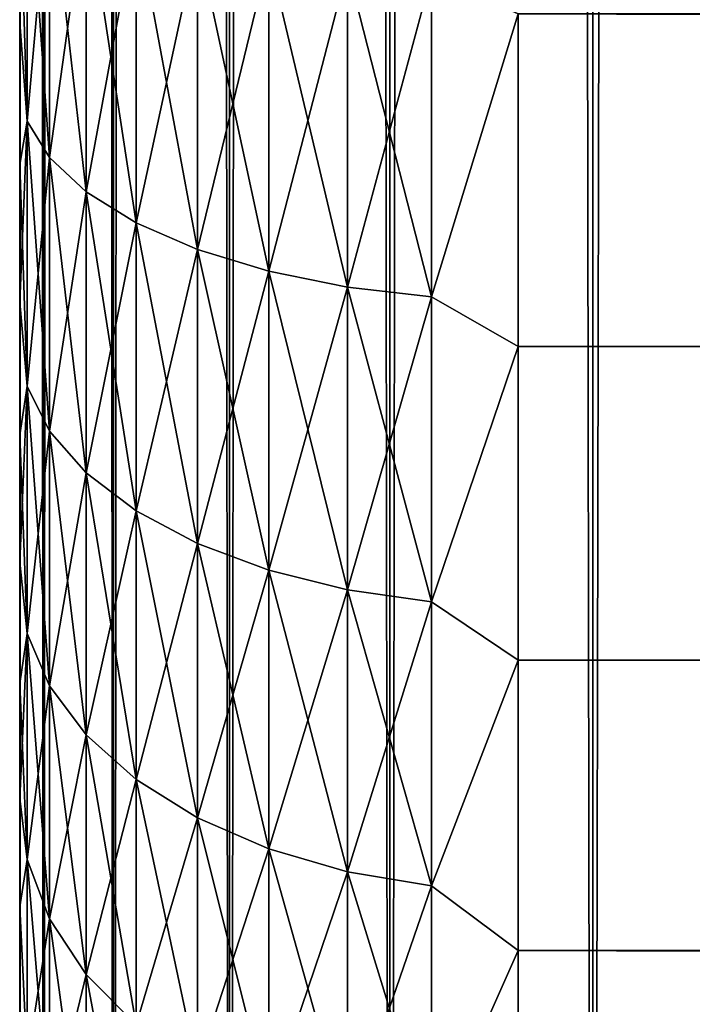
# Model space of a CAD drawing. Extents: x -265 to 265, y 0 to 607.
# Tile 8 of 256: x -265 to -262.3, y 11.75 to 15.7. Entities that reach past the tile are written whole.
import ezdxf

# ---------------------------------------------------------------- set-up
doc = ezdxf.new("R2010")
doc.units = 0
doc.header["$LTSCALE"] = 26.699852
for name, color, linetype in [('34', 7, 'CONTINUOUS'), ('36', 7, 'CONTINUOUS'), ('38', 7, 'CONTINUOUS'), ('43', 7, 'CONTINUOUS'), ('44', 7, 'CONTINUOUS'), ('57', 7, 'CONTINUOUS'), ('61', 7, 'CONTINUOUS'), ('65', 7, 'CONTINUOUS')]:
    doc.layers.add(name, color=color, linetype=linetype)

msp = doc.modelspace()

# ---------------------------------------------------------------- linework, layer by layer
at = {"layer": '34', "color": 7, "linetype": 'CONTINUOUS'}
for points in [[(-265, 15.6907, 37.075), (-265, 16.2767, 37.3177), (-265, 15.6907, 17.925), (-265, 15.6907, 37.075)], [(-265, 15.6907, 17.925), (-265, 16.2767, 37.3177), (-265, 16.2767, 17.6823), (-265, 15.6907, 17.925)], [(-265, 15.1204, 36.7973), (-265, 15.6907, 37.075), (-265, 15.1204, 18.2027), (-265, 15.1204, 36.7973)], [(-265, 15.1204, 18.2027), (-265, 15.6907, 37.075), (-265, 15.6907, 17.925), (-265, 15.1204, 18.2027)], [(-265, 14.568, 36.4857), (-265, 15.1204, 36.7973), (-265, 14.568, 18.5143), (-265, 14.568, 36.4857)], [(-265, 14.568, 18.5143), (-265, 15.1204, 36.7973), (-265, 15.1204, 18.2027), (-265, 14.568, 18.5143)], [(-265, 14.0354, 36.1414), (-265, 14.568, 36.4857), (-265, 14.0354, 18.8586), (-265, 14.0354, 36.1414)], [(-265, 14.0354, 18.8586), (-265, 14.568, 36.4857), (-265, 14.568, 18.5143), (-265, 14.0354, 18.8586)], [(-265, 13.5245, 35.7655), (-265, 14.0354, 36.1414), (-265, 13.5245, 19.2345), (-265, 13.5245, 35.7655)], [(-265, 13.5245, 19.2345), (-265, 14.0354, 36.1414), (-265, 14.0354, 18.8586), (-265, 13.5245, 19.2345)], [(-265, 13.0372, 35.3594), (-265, 13.5245, 35.7655), (-265, 13.0372, 19.6406), (-265, 13.0372, 35.3594)], [(-265, 13.0372, 19.6406), (-265, 13.5245, 35.7655), (-265, 13.5245, 19.2345), (-265, 13.0372, 19.6406)], [(-265, 12.5754, 34.9246), (-265, 13.0372, 35.3594), (-265, 12.5754, 20.0754), (-265, 12.5754, 34.9246)], [(-265, 12.5754, 20.0754), (-265, 13.0372, 35.3594), (-265, 13.0372, 19.6406), (-265, 12.5754, 20.0754)], [(-265, 12.1407, 34.4628), (-265, 12.5754, 34.9246), (-265, 12.1407, 20.5372), (-265, 12.1407, 34.4628)], [(-265, 12.1407, 20.5372), (-265, 12.5754, 34.9246), (-265, 12.5754, 20.0754), (-265, 12.1407, 20.5372)], [(-265, 11.7346, 33.9756), (-265, 12.1407, 34.4628), (-265, 11.7346, 21.0244), (-265, 11.7346, 33.9756)], [(-265, 11.7346, 21.0244), (-265, 12.1407, 34.4628), (-265, 12.1407, 20.5372), (-265, 11.7346, 21.0244)]]:
    msp.add_3dface(points, dxfattribs=at)
at = {"layer": '36', "color": 7, "linetype": 'CONTINUOUS'}
for points in [[(-263, 14.39, 16.3296), (-263, 15.7247, 15.7538), (263, 14.39, 16.3296), (-263, 14.39, 16.3296)], [(263, 14.39, 16.3296), (-263, 15.7247, 15.7538), (263, 15.7247, 15.7538), (263, 14.39, 16.3296)], [(-263, 15.7247, 39.2462), (-263, 14.39, 38.6704), (263, 15.7247, 39.2462), (-263, 15.7247, 39.2462)], [(263, 15.7247, 39.2462), (-263, 14.39, 38.6704), (263, 14.39, 38.6704), (263, 15.7247, 39.2462)], [(-263, 13.1311, 17.0564), (-263, 14.39, 16.3296), (263, 13.1311, 17.0564), (-263, 13.1311, 17.0564)], [(263, 13.1311, 17.0564), (-263, 14.39, 16.3296), (263, 14.39, 16.3296), (263, 13.1311, 17.0564)], [(-263, 14.39, 38.6704), (-263, 13.1311, 37.9436), (263, 14.39, 38.6704), (-263, 14.39, 38.6704)], [(263, 14.39, 38.6704), (-263, 13.1311, 37.9436), (263, 13.1311, 37.9436), (263, 14.39, 38.6704)], [(-263, 11.9652, 17.9244), (-263, 13.1311, 17.0564), (263, 11.9652, 17.9244), (-263, 11.9652, 17.9244)], [(263, 11.9652, 17.9244), (-263, 13.1311, 17.0564), (263, 13.1311, 17.0564), (263, 11.9652, 17.9244)], [(-263, 13.1311, 37.9436), (-263, 11.9652, 37.0756), (263, 13.1311, 37.9436), (-263, 13.1311, 37.9436)], [(263, 13.1311, 37.9436), (-263, 11.9652, 37.0756), (263, 11.9652, 37.0756), (263, 13.1311, 37.9436)], [(-263, 10.9078, 18.922), (-263, 11.9652, 17.9244), (263, 10.9078, 18.922), (-263, 10.9078, 18.922)], [(263, 10.9078, 18.922), (-263, 11.9652, 17.9244), (263, 11.9652, 17.9244), (263, 10.9078, 18.922)], [(-263, 11.9652, 37.0756), (-263, 10.9078, 36.078), (263, 11.9652, 37.0756), (-263, 11.9652, 37.0756)], [(263, 11.9652, 37.0756), (-263, 10.9078, 36.078), (263, 10.9078, 36.078), (263, 11.9652, 37.0756)]]:
    msp.add_3dface(points, dxfattribs=at)
at = {"layer": '38', "color": 7, "linetype": 'CONTINUOUS'}
for points in [[(-265, 16.2767, 37.3177), (-265, 15.6907, 37.075), (-264.97, 16.4182, 37.7363), (-265, 16.2767, 37.3177)], [(-264.97, 16.4182, 37.7363), (-265, 15.6907, 37.075), (-264.97, 15.2946, 37.2709), (-264.97, 16.4182, 37.7363)], [(-264.97, 15.2946, 17.7291), (-265, 16.2767, 17.6823), (-264.97, 16.4182, 17.2637), (-264.97, 15.2946, 17.7291)], [(-264.97, 16.4182, 37.7363), (-264.97, 15.2946, 37.2709), (-264.8801, 16.3068, 38.0546), (-264.97, 16.4182, 37.7363)], [(-264.97, 15.2946, 17.7291), (-264.97, 16.4182, 17.2637), (-264.8801, 15.1483, 17.4253), (-264.97, 15.2946, 17.7291)], [(-264.8801, 15.1483, 17.4253), (-264.97, 16.4182, 17.2637), (-264.8801, 16.3068, 16.9454), (-264.8801, 15.1483, 17.4253)], [(-264.8801, 16.3068, 38.0546), (-264.97, 15.2946, 37.2709), (-264.8801, 15.1483, 37.5747), (-264.8801, 16.3068, 38.0546)], [(-264.8801, 16.3068, 38.0546), (-264.8801, 15.1483, 37.5747), (-264.7329, 16.2023, 38.3532), (-264.8801, 16.3068, 38.0546)], [(-264.8801, 15.1483, 17.4253), (-264.8801, 16.3068, 16.9454), (-264.7329, 15.011, 17.1402), (-264.8801, 15.1483, 17.4253)], [(-264.7329, 15.011, 17.1402), (-264.8801, 16.3068, 16.9454), (-264.7329, 16.2023, 16.6468), (-264.7329, 15.011, 17.1402)], [(-265, 15.6907, 17.925), (-265, 16.2767, 17.6823), (-264.97, 15.2946, 17.7291), (-265, 15.6907, 17.925)], [(-264.7329, 16.2023, 38.3532), (-264.8801, 15.1483, 37.5747), (-264.7329, 15.011, 37.8598), (-264.7329, 16.2023, 38.3532)], [(-264.7329, 16.2023, 38.3532), (-264.7329, 15.011, 37.8598), (-264.533, 16.1078, 38.6232), (-264.7329, 16.2023, 38.3532)], [(-264.7329, 15.011, 17.1402), (-264.7329, 16.2023, 16.6468), (-264.533, 14.8869, 16.8825), (-264.7329, 15.011, 17.1402)], [(-264.533, 14.8869, 16.8825), (-264.7329, 16.2023, 16.6468), (-264.533, 16.1078, 16.3768), (-264.533, 14.8869, 16.8825)], [(-264.533, 16.1078, 38.6232), (-264.7329, 15.011, 37.8598), (-264.533, 14.8869, 38.1175), (-264.533, 16.1078, 38.6232)], [(-264.533, 16.1078, 38.6232), (-264.533, 14.8869, 38.1175), (-264.2864, 16.0263, 38.8563), (-264.533, 16.1078, 38.6232)], [(-264.533, 14.8869, 16.8825), (-264.533, 16.1078, 16.3768), (-264.2864, 14.7798, 16.6601), (-264.533, 14.8869, 16.8825)], [(-264.2864, 14.7798, 16.6601), (-264.533, 16.1078, 16.3768), (-264.2864, 16.0263, 16.1437), (-264.2864, 14.7798, 16.6601)], [(-264.2864, 16.0263, 38.8563), (-264.533, 14.8869, 38.1175), (-264.2864, 14.7798, 38.3399), (-264.2864, 16.0263, 38.8563)], [(-264.2864, 16.0263, 38.8563), (-264.2864, 14.7798, 38.3399), (-264.0006, 15.9601, 39.0453), (-264.2864, 16.0263, 38.8563)], [(-264.2864, 14.7798, 16.6601), (-264.2864, 16.0263, 16.1437), (-264.0006, 14.6929, 16.4796), (-264.2864, 14.7798, 16.6601)], [(-264.0006, 14.6929, 16.4796), (-264.2864, 16.0263, 16.1437), (-264.0006, 15.9601, 15.9547), (-264.0006, 14.6929, 16.4796)], [(-264.0006, 15.9601, 39.0453), (-264.2864, 14.7798, 38.3399), (-264.0006, 14.6929, 38.5204), (-264.0006, 15.9601, 39.0453)], [(-264.0006, 15.9601, 39.0453), (-264.0006, 14.6929, 38.5204), (-263.6844, 15.9114, 39.1846), (-264.0006, 15.9601, 39.0453)], [(-264.0006, 14.6929, 16.4796), (-264.0006, 15.9601, 15.9547), (-263.6844, 14.6288, 16.3467), (-264.0006, 14.6929, 16.4796)], [(-263.6844, 14.6288, 16.3467), (-264.0006, 15.9601, 15.9547), (-263.6844, 15.9114, 15.8154), (-263.6844, 14.6288, 16.3467)], [(-263.6844, 15.9114, 39.1846), (-264.0006, 14.6929, 38.5204), (-263.6844, 14.6288, 38.6533), (-263.6844, 15.9114, 39.1846)], [(-263.6844, 15.9114, 39.1846), (-263.6844, 14.6288, 38.6533), (-263.3473, 15.8815, 39.2699), (-263.6844, 15.9114, 39.1846)], [(-263.6844, 14.6288, 16.3467), (-263.6844, 15.9114, 15.8154), (-263.3473, 14.5896, 16.2653), (-263.6844, 14.6288, 16.3467)], [(-263.3473, 14.5896, 16.2653), (-263.6844, 15.9114, 15.8154), (-263.3473, 15.8815, 15.7301), (-263.3473, 14.5896, 16.2653)], [(-263.3473, 15.8815, 39.2699), (-263.6844, 14.6288, 38.6533), (-263.3473, 14.5896, 38.7347), (-263.3473, 15.8815, 39.2699)], [(-263, 15.7247, 15.7538), (-263.3473, 14.5896, 16.2653), (-263.3473, 15.8815, 15.7301), (-263, 15.7247, 15.7538)], [(-263, 15.7247, 39.2462), (-263.3473, 15.8815, 39.2699), (-263.3473, 14.5896, 38.7347), (-263, 15.7247, 39.2462)], [(-265, 15.6907, 37.075), (-265, 15.1204, 36.7973), (-264.97, 15.2946, 37.2709), (-265, 15.6907, 37.075)], [(-265, 15.1204, 18.2027), (-265, 15.6907, 17.925), (-264.97, 15.2946, 17.7291), (-265, 15.1204, 18.2027)], [(-263, 15.7247, 15.7538), (-263, 14.39, 16.3296), (-263.3473, 14.5896, 16.2653), (-263, 15.7247, 15.7538)], [(-263, 14.39, 38.6704), (-263, 15.7247, 39.2462), (-263.3473, 14.5896, 38.7347), (-263, 14.39, 38.6704)], [(-265, 15.1204, 36.7973), (-265, 14.568, 36.4857), (-264.97, 15.2946, 37.2709), (-265, 15.1204, 36.7973)], [(-264.97, 15.2946, 37.2709), (-265, 14.568, 36.4857), (-264.97, 14.2302, 36.6826), (-264.97, 15.2946, 37.2709)], [(-264.97, 14.2302, 18.3174), (-265, 15.1204, 18.2027), (-264.97, 15.2946, 17.7291), (-264.97, 14.2302, 18.3174)], [(-264.97, 15.2946, 37.2709), (-264.97, 14.2302, 36.6826), (-264.8801, 15.1483, 37.5747), (-264.97, 15.2946, 37.2709)], [(-264.97, 14.2302, 18.3174), (-264.97, 15.2946, 17.7291), (-264.8801, 14.0508, 18.0319), (-264.97, 14.2302, 18.3174)], [(-264.8801, 14.0508, 18.0319), (-264.97, 15.2946, 17.7291), (-264.8801, 15.1483, 17.4253), (-264.8801, 14.0508, 18.0319)], [(-264.8801, 15.1483, 37.5747), (-264.97, 14.2302, 36.6826), (-264.8801, 14.0508, 36.9681), (-264.8801, 15.1483, 37.5747)], [(-264.8801, 15.1483, 37.5747), (-264.8801, 14.0508, 36.9681), (-264.7329, 15.011, 37.8598), (-264.8801, 15.1483, 37.5747)], [(-264.8801, 14.0508, 18.0319), (-264.8801, 15.1483, 17.4253), (-264.7329, 13.8824, 17.764), (-264.8801, 14.0508, 18.0319)], [(-264.7329, 13.8824, 17.764), (-264.8801, 15.1483, 17.4253), (-264.7329, 15.011, 17.1402), (-264.7329, 13.8824, 17.764)], [(-265, 14.568, 18.5143), (-265, 15.1204, 18.2027), (-264.97, 14.2302, 18.3174), (-265, 14.568, 18.5143)], [(-264.7329, 15.011, 37.8598), (-264.8801, 14.0508, 36.9681), (-264.7329, 13.8824, 37.236), (-264.7329, 15.011, 37.8598)], [(-264.7329, 15.011, 37.8598), (-264.7329, 13.8824, 37.236), (-264.533, 14.8869, 38.1175), (-264.7329, 15.011, 37.8598)], [(-264.7329, 13.8824, 17.764), (-264.7329, 15.011, 17.1402), (-264.533, 13.7303, 17.5218), (-264.7329, 13.8824, 17.764)], [(-264.533, 13.7303, 17.5218), (-264.7329, 15.011, 17.1402), (-264.533, 14.8869, 16.8825), (-264.533, 13.7303, 17.5218)], [(-264.533, 14.8869, 38.1175), (-264.7329, 13.8824, 37.236), (-264.533, 13.7303, 37.4782), (-264.533, 14.8869, 38.1175)], [(-264.533, 14.8869, 38.1175), (-264.533, 13.7303, 37.4782), (-264.2864, 14.7798, 38.3399), (-264.533, 14.8869, 38.1175)], [(-264.533, 13.7303, 17.5218), (-264.533, 14.8869, 16.8825), (-264.2864, 13.5989, 17.3127), (-264.533, 13.7303, 17.5218)], [(-264.2864, 13.5989, 17.3127), (-264.533, 14.8869, 16.8825), (-264.2864, 14.7798, 16.6601), (-264.2864, 13.5989, 17.3127)], [(-264.2864, 14.7798, 38.3399), (-264.533, 13.7303, 37.4782), (-264.2864, 13.5989, 37.6873), (-264.2864, 14.7798, 38.3399)], [(-264.2864, 14.7798, 38.3399), (-264.2864, 13.5989, 37.6873), (-264.0006, 14.6929, 38.5204), (-264.2864, 14.7798, 38.3399)], [(-264.2864, 13.5989, 17.3127), (-264.2864, 14.7798, 16.6601), (-264.0006, 13.4923, 17.1431), (-264.2864, 13.5989, 17.3127)], [(-264.0006, 13.4923, 17.1431), (-264.2864, 14.7798, 16.6601), (-264.0006, 14.6929, 16.4796), (-264.0006, 13.4923, 17.1431)], [(-264.0006, 14.6929, 38.5204), (-264.2864, 13.5989, 37.6873), (-264.0006, 13.4923, 37.8569), (-264.0006, 14.6929, 38.5204)], [(-264.0006, 14.6929, 38.5204), (-264.0006, 13.4923, 37.8569), (-263.6844, 14.6288, 38.6533), (-264.0006, 14.6929, 38.5204)], [(-264.0006, 13.4923, 17.1431), (-264.0006, 14.6929, 16.4796), (-263.6844, 13.4138, 17.0182), (-264.0006, 13.4923, 17.1431)], [(-263.6844, 13.4138, 17.0182), (-264.0006, 14.6929, 16.4796), (-263.6844, 14.6288, 16.3467), (-263.6844, 13.4138, 17.0182)], [(-263.6844, 14.6288, 38.6533), (-264.0006, 13.4923, 37.8569), (-263.6844, 13.4138, 37.9818), (-263.6844, 14.6288, 38.6533)], [(-263.6844, 14.6288, 38.6533), (-263.6844, 13.4138, 37.9818), (-263.3473, 14.5896, 38.7347), (-263.6844, 14.6288, 38.6533)], [(-263.6844, 13.4138, 17.0182), (-263.6844, 14.6288, 16.3467), (-263.3473, 13.3658, 16.9417), (-263.6844, 13.4138, 17.0182)], [(-263.3473, 13.3658, 16.9417), (-263.6844, 14.6288, 16.3467), (-263.3473, 14.5896, 16.2653), (-263.3473, 13.3658, 16.9417)], [(-263.3473, 14.5896, 38.7347), (-263.6844, 13.4138, 37.9818), (-263.3473, 13.3658, 38.0583), (-263.3473, 14.5896, 38.7347)], [(-263, 14.39, 16.3296), (-263.3473, 13.3658, 16.9417), (-263.3473, 14.5896, 16.2653), (-263, 14.39, 16.3296)], [(-263, 14.39, 38.6704), (-263.3473, 14.5896, 38.7347), (-263.3473, 13.3658, 38.0583), (-263, 14.39, 38.6704)], [(-265, 14.568, 36.4857), (-265, 14.0354, 36.1414), (-264.97, 14.2302, 36.6826), (-265, 14.568, 36.4857)], [(-265, 14.0354, 18.8586), (-265, 14.568, 18.5143), (-264.97, 14.2302, 18.3174), (-265, 14.0354, 18.8586)], [(-263, 14.39, 16.3296), (-263, 13.1311, 17.0564), (-263.3473, 13.3658, 16.9417), (-263, 14.39, 16.3296)], [(-263, 13.1311, 37.9436), (-263, 14.39, 38.6704), (-263.3473, 13.3658, 38.0583), (-263, 13.1311, 37.9436)], [(-265, 14.0354, 36.1414), (-265, 13.5245, 35.7655), (-264.97, 14.2302, 36.6826), (-265, 14.0354, 36.1414)], [(-264.97, 14.2302, 36.6826), (-265, 13.5245, 35.7655), (-264.97, 13.2383, 35.9789), (-264.97, 14.2302, 36.6826)], [(-264.97, 13.2383, 19.0211), (-265, 14.0354, 18.8586), (-264.97, 14.2302, 18.3174), (-264.97, 13.2383, 19.0211)], [(-264.97, 14.2302, 36.6826), (-264.97, 13.2383, 35.9789), (-264.8801, 14.0508, 36.9681), (-264.97, 14.2302, 36.6826)], [(-264.97, 13.2383, 19.0211), (-264.97, 14.2302, 18.3174), (-264.8801, 13.0281, 18.7575), (-264.97, 13.2383, 19.0211)], [(-264.8801, 13.0281, 18.7575), (-264.97, 14.2302, 18.3174), (-264.8801, 14.0508, 18.0319), (-264.8801, 13.0281, 18.7575)], [(-265, 13.5245, 19.2345), (-265, 14.0354, 18.8586), (-264.97, 13.2383, 19.0211), (-265, 13.5245, 19.2345)], [(-264.8801, 14.0508, 36.9681), (-264.97, 13.2383, 35.9789), (-264.8801, 13.0281, 36.2425), (-264.8801, 14.0508, 36.9681)], [(-264.8801, 14.0508, 36.9681), (-264.8801, 13.0281, 36.2425), (-264.7329, 13.8824, 37.236), (-264.8801, 14.0508, 36.9681)], [(-264.8801, 13.0281, 18.7575), (-264.8801, 14.0508, 18.0319), (-264.7329, 12.8308, 18.5101), (-264.8801, 13.0281, 18.7575)], [(-264.7329, 12.8308, 18.5101), (-264.8801, 14.0508, 18.0319), (-264.7329, 13.8824, 17.764), (-264.7329, 12.8308, 18.5101)], [(-264.7329, 13.8824, 37.236), (-264.8801, 13.0281, 36.2425), (-264.7329, 12.8308, 36.4899), (-264.7329, 13.8824, 37.236)], [(-264.7329, 13.8824, 37.236), (-264.7329, 12.8308, 36.4899), (-264.533, 13.7303, 37.4782), (-264.7329, 13.8824, 37.236)], [(-264.7329, 12.8308, 18.5101), (-264.7329, 13.8824, 17.764), (-264.533, 12.6525, 18.2865), (-264.7329, 12.8308, 18.5101)], [(-264.533, 12.6525, 18.2865), (-264.7329, 13.8824, 17.764), (-264.533, 13.7303, 17.5218), (-264.533, 12.6525, 18.2865)], [(-264.533, 13.7303, 37.4782), (-264.7329, 12.8308, 36.4899), (-264.533, 12.6525, 36.7135), (-264.533, 13.7303, 37.4782)], [(-264.533, 13.7303, 37.4782), (-264.533, 12.6525, 36.7135), (-264.2864, 13.5989, 37.6873), (-264.533, 13.7303, 37.4782)], [(-264.533, 12.6525, 18.2865), (-264.533, 13.7303, 17.5218), (-264.2864, 12.4985, 18.0935), (-264.533, 12.6525, 18.2865)], [(-264.2864, 12.4985, 18.0935), (-264.533, 13.7303, 17.5218), (-264.2864, 13.5989, 17.3127), (-264.2864, 12.4985, 18.0935)], [(-264.2864, 13.5989, 37.6873), (-264.533, 12.6525, 36.7135), (-264.2864, 12.4985, 36.9065), (-264.2864, 13.5989, 37.6873)], [(-264.2864, 13.5989, 37.6873), (-264.2864, 12.4985, 36.9065), (-264.0006, 13.4923, 37.8569), (-264.2864, 13.5989, 37.6873)], [(-264.2864, 12.4985, 18.0935), (-264.2864, 13.5989, 17.3127), (-264.0006, 12.3737, 17.9369), (-264.2864, 12.4985, 18.0935)], [(-264.0006, 12.3737, 17.9369), (-264.2864, 13.5989, 17.3127), (-264.0006, 13.4923, 17.1431), (-264.0006, 12.3737, 17.9369)], [(-265, 13.5245, 35.7655), (-265, 13.0372, 35.3594), (-264.97, 13.2383, 35.9789), (-265, 13.5245, 35.7655)], [(-265, 13.0372, 19.6406), (-265, 13.5245, 19.2345), (-264.97, 13.2383, 19.0211), (-265, 13.0372, 19.6406)], [(-264.0006, 13.4923, 37.8569), (-264.2864, 12.4985, 36.9065), (-264.0006, 12.3737, 37.0631), (-264.0006, 13.4923, 37.8569)], [(-264.0006, 13.4923, 37.8569), (-264.0006, 12.3737, 37.0631), (-263.6844, 13.4138, 37.9818), (-264.0006, 13.4923, 37.8569)], [(-264.0006, 12.3737, 17.9369), (-264.0006, 13.4923, 17.1431), (-263.6844, 12.2817, 17.8215), (-264.0006, 12.3737, 17.9369)], [(-263.6844, 12.2817, 17.8215), (-264.0006, 13.4923, 17.1431), (-263.6844, 13.4138, 17.0182), (-263.6844, 12.2817, 17.8215)], [(-263.6844, 13.4138, 37.9818), (-264.0006, 12.3737, 37.0631), (-263.6844, 12.2817, 37.1785), (-263.6844, 13.4138, 37.9818)], [(-263.6844, 13.4138, 37.9818), (-263.6844, 12.2817, 37.1785), (-263.3473, 13.3658, 38.0583), (-263.6844, 13.4138, 37.9818)], [(-263.6844, 12.2817, 17.8215), (-263.6844, 13.4138, 17.0182), (-263.3473, 12.2253, 17.7509), (-263.6844, 12.2817, 17.8215)], [(-263.3473, 12.2253, 17.7509), (-263.6844, 13.4138, 17.0182), (-263.3473, 13.3658, 16.9417), (-263.3473, 12.2253, 17.7509)], [(-263.3473, 13.3658, 38.0583), (-263.6844, 12.2817, 37.1785), (-263.3473, 12.2253, 37.2491), (-263.3473, 13.3658, 38.0583)], [(-263, 13.1311, 17.0564), (-263.3473, 12.2253, 17.7509), (-263.3473, 13.3658, 16.9417), (-263, 13.1311, 17.0564)], [(-263, 13.1311, 37.9436), (-263.3473, 13.3658, 38.0583), (-263.3473, 12.2253, 37.2491), (-263, 13.1311, 37.9436)], [(-265, 13.0372, 35.3594), (-265, 12.5754, 34.9246), (-264.97, 13.2383, 35.9789), (-265, 13.0372, 35.3594)], [(-264.97, 13.2383, 35.9789), (-265, 12.5754, 34.9246), (-264.97, 12.3315, 35.1685), (-264.97, 13.2383, 35.9789)], [(-264.97, 12.3315, 19.8315), (-265, 13.0372, 19.6406), (-264.97, 13.2383, 19.0211), (-264.97, 12.3315, 19.8315)], [(-264.97, 13.2383, 35.9789), (-264.97, 12.3315, 35.1685), (-264.8801, 13.0281, 36.2425), (-264.97, 13.2383, 35.9789)], [(-264.97, 12.3315, 19.8315), (-264.97, 13.2383, 19.0211), (-264.8801, 12.0931, 19.5931), (-264.97, 12.3315, 19.8315)], [(-264.8801, 12.0931, 19.5931), (-264.97, 13.2383, 19.0211), (-264.8801, 13.0281, 18.7575), (-264.8801, 12.0931, 19.5931)], [(-263, 13.1311, 17.0564), (-263, 11.9652, 17.9244), (-263.3473, 12.2253, 17.7509), (-263, 13.1311, 17.0564)], [(-263, 11.9652, 37.0756), (-263, 13.1311, 37.9436), (-263.3473, 12.2253, 37.2491), (-263, 11.9652, 37.0756)], [(-265, 12.5754, 20.0754), (-265, 13.0372, 19.6406), (-264.97, 12.3315, 19.8315), (-265, 12.5754, 20.0754)], [(-264.8801, 13.0281, 36.2425), (-264.97, 12.3315, 35.1685), (-264.8801, 12.0931, 35.4069), (-264.8801, 13.0281, 36.2425)], [(-264.8801, 13.0281, 36.2425), (-264.8801, 12.0931, 35.4069), (-264.7329, 12.8308, 36.4899), (-264.8801, 13.0281, 36.2425)], [(-264.8801, 12.0931, 19.5931), (-264.8801, 13.0281, 18.7575), (-264.7329, 11.8693, 19.3693), (-264.8801, 12.0931, 19.5931)], [(-264.7329, 11.8693, 19.3693), (-264.8801, 13.0281, 18.7575), (-264.7329, 12.8308, 18.5101), (-264.7329, 11.8693, 19.3693)], [(-264.7329, 12.8308, 36.4899), (-264.8801, 12.0931, 35.4069), (-264.7329, 11.8693, 35.6307), (-264.7329, 12.8308, 36.4899)], [(-264.7329, 12.8308, 36.4899), (-264.7329, 11.8693, 35.6307), (-264.533, 12.6525, 36.7135), (-264.7329, 12.8308, 36.4899)], [(-264.7329, 11.8693, 19.3693), (-264.7329, 12.8308, 18.5101), (-264.533, 11.6671, 19.1671), (-264.7329, 11.8693, 19.3693)], [(-264.533, 11.6671, 19.1671), (-264.7329, 12.8308, 18.5101), (-264.533, 12.6525, 18.2865), (-264.533, 11.6671, 19.1671)], [(-264.533, 12.6525, 36.7135), (-264.7329, 11.8693, 35.6307), (-264.533, 11.6671, 35.8329), (-264.533, 12.6525, 36.7135)], [(-264.533, 12.6525, 36.7135), (-264.533, 11.6671, 35.8329), (-264.2864, 12.4985, 36.9065), (-264.533, 12.6525, 36.7135)], [(-264.533, 11.6671, 19.1671), (-264.533, 12.6525, 18.2865), (-264.2864, 11.4925, 18.9925), (-264.533, 11.6671, 19.1671)], [(-264.2864, 11.4925, 18.9925), (-264.533, 12.6525, 18.2865), (-264.2864, 12.4985, 18.0935), (-264.2864, 11.4925, 18.9925)], [(-265, 12.5754, 34.9246), (-265, 12.1407, 34.4628), (-264.97, 12.3315, 35.1685), (-265, 12.5754, 34.9246)], [(-265, 12.1407, 20.5372), (-265, 12.5754, 20.0754), (-264.97, 12.3315, 19.8315), (-265, 12.1407, 20.5372)], [(-264.2864, 12.4985, 36.9065), (-264.533, 11.6671, 35.8329), (-264.2864, 11.4925, 36.0075), (-264.2864, 12.4985, 36.9065)], [(-264.2864, 12.4985, 36.9065), (-264.2864, 11.4925, 36.0075), (-264.0006, 12.3737, 37.0631), (-264.2864, 12.4985, 36.9065)], [(-264.2864, 11.4925, 18.9925), (-264.2864, 12.4985, 18.0935), (-264.0006, 11.3509, 18.8509), (-264.2864, 11.4925, 18.9925)], [(-264.0006, 11.3509, 18.8509), (-264.2864, 12.4985, 18.0935), (-264.0006, 12.3737, 17.9369), (-264.0006, 11.3509, 18.8509)], [(-264.0006, 12.3737, 37.0631), (-264.2864, 11.4925, 36.0075), (-264.0006, 11.3509, 36.1491), (-264.0006, 12.3737, 37.0631)], [(-264.0006, 12.3737, 37.0631), (-264.0006, 11.3509, 36.1491), (-263.6844, 12.2817, 37.1785), (-264.0006, 12.3737, 37.0631)], [(-264.0006, 11.3509, 18.8509), (-264.0006, 12.3737, 17.9369), (-263.6844, 11.2465, 18.7465), (-264.0006, 11.3509, 18.8509)], [(-263.6844, 11.2465, 18.7465), (-264.0006, 12.3737, 17.9369), (-263.6844, 12.2817, 17.8215), (-263.6844, 11.2465, 18.7465)], [(-264.97, 12.3315, 35.1685), (-265, 12.1407, 34.4628), (-264.97, 11.5211, 34.2617), (-264.97, 12.3315, 35.1685)], [(-264.97, 11.5211, 20.7383), (-265, 12.1407, 20.5372), (-264.97, 12.3315, 19.8315), (-264.97, 11.5211, 20.7383)], [(-264.97, 12.3315, 35.1685), (-264.97, 11.5211, 34.2617), (-264.8801, 12.0931, 35.4069), (-264.97, 12.3315, 35.1685)], [(-264.97, 11.5211, 20.7383), (-264.97, 12.3315, 19.8315), (-264.8801, 11.2575, 20.5281), (-264.97, 11.5211, 20.7383)], [(-264.8801, 11.2575, 20.5281), (-264.97, 12.3315, 19.8315), (-264.8801, 12.0931, 19.5931), (-264.8801, 11.2575, 20.5281)], [(-263.6844, 12.2817, 37.1785), (-264.0006, 11.3509, 36.1491), (-263.6844, 11.2465, 36.2535), (-263.6844, 12.2817, 37.1785)], [(-263.6844, 12.2817, 37.1785), (-263.6844, 11.2465, 36.2535), (-263.3473, 12.2253, 37.2491), (-263.6844, 12.2817, 37.1785)], [(-263.6844, 11.2465, 18.7465), (-263.6844, 12.2817, 17.8215), (-263.3473, 11.1827, 18.6827), (-263.6844, 11.2465, 18.7465)], [(-263.3473, 11.1827, 18.6827), (-263.6844, 12.2817, 17.8215), (-263.3473, 12.2253, 17.7509), (-263.3473, 11.1827, 18.6827)], [(-263.3473, 12.2253, 37.2491), (-263.6844, 11.2465, 36.2535), (-263.3473, 11.1827, 36.3173), (-263.3473, 12.2253, 37.2491)], [(-263, 11.9652, 17.9244), (-263.3473, 11.1827, 18.6827), (-263.3473, 12.2253, 17.7509), (-263, 11.9652, 17.9244)], [(-263, 11.9652, 37.0756), (-263.3473, 12.2253, 37.2491), (-263.3473, 11.1827, 36.3173), (-263, 11.9652, 37.0756)], [(-265, 12.1407, 34.4628), (-265, 11.7346, 33.9756), (-264.97, 11.5211, 34.2617), (-265, 12.1407, 34.4628)], [(-265, 11.7346, 21.0244), (-265, 12.1407, 20.5372), (-264.97, 11.5211, 20.7383), (-265, 11.7346, 21.0244)], [(-264.8801, 12.0931, 35.4069), (-264.97, 11.5211, 34.2617), (-264.8801, 11.2575, 34.4719), (-264.8801, 12.0931, 35.4069)], [(-264.8801, 12.0931, 35.4069), (-264.8801, 11.2575, 34.4719), (-264.7329, 11.8693, 35.6307), (-264.8801, 12.0931, 35.4069)], [(-264.8801, 11.2575, 20.5281), (-264.8801, 12.0931, 19.5931), (-264.7329, 11.0101, 20.3308), (-264.8801, 11.2575, 20.5281)], [(-264.7329, 11.0101, 20.3308), (-264.8801, 12.0931, 19.5931), (-264.7329, 11.8693, 19.3693), (-264.7329, 11.0101, 20.3308)], [(-263, 11.9652, 17.9244), (-263, 10.9078, 18.922), (-263.3473, 11.1827, 18.6827), (-263, 11.9652, 17.9244)], [(-263, 10.9078, 36.078), (-263, 11.9652, 37.0756), (-263.3473, 11.1827, 36.3173), (-263, 10.9078, 36.078)], [(-264.7329, 11.8693, 35.6307), (-264.8801, 11.2575, 34.4719), (-264.7329, 11.0101, 34.6692), (-264.7329, 11.8693, 35.6307)], [(-264.7329, 11.8693, 35.6307), (-264.7329, 11.0101, 34.6692), (-264.533, 11.6671, 35.8329), (-264.7329, 11.8693, 35.6307)], [(-264.7329, 11.0101, 20.3308), (-264.7329, 11.8693, 19.3693), (-264.533, 10.7865, 20.1525), (-264.7329, 11.0101, 20.3308)], [(-264.533, 10.7865, 20.1525), (-264.7329, 11.8693, 19.3693), (-264.533, 11.6671, 19.1671), (-264.533, 10.7865, 20.1525)]]:
    msp.add_3dface(points, dxfattribs=at)
at = {"layer": '43', "color": 7, "linetype": 'CONTINUOUS'}
for points in [[(-265, 1), (-264.9057, 1, 1.6795), (-265, 599), (-265, 1)], [(-265, 599), (-264.9057, 1, 1.6795), (-264.9057, 599, 1.6795), (-265, 599)], [(-264.9057, 1, 1.6795), (-264.6239, 1, 3.3378), (-264.9057, 599, 1.6795), (-264.9057, 1, 1.6795)], [(-264.9057, 599, 1.6795), (-264.6239, 1, 3.3378), (-264.6239, 599, 3.3378), (-264.9057, 599, 1.6795)], [(-264.6239, 1, 3.3378), (-264.1582, 1, 4.9542), (-264.6239, 599, 3.3378), (-264.6239, 1, 3.3378)], [(-264.6239, 599, 3.3378), (-264.1582, 1, 4.9542), (-264.1582, 599, 4.9542), (-264.6239, 599, 3.3378)], [(-264.1582, 1, 4.9542), (-263.5145, 1, 6.5083), (-264.1582, 599, 4.9542), (-264.1582, 1, 4.9542)], [(-264.1582, 599, 4.9542), (-263.5145, 1, 6.5083), (-263.5145, 599, 6.5083), (-264.1582, 599, 4.9542)], [(-263.5145, 1, 6.5083), (-262.7009, 1, 7.9805), (-263.5145, 599, 6.5083), (-263.5145, 1, 6.5083)], [(-263.5145, 599, 6.5083), (-262.7009, 1, 7.9805), (-262.7009, 599, 7.9805), (-263.5145, 599, 6.5083)], [(-262.7009, 1, 7.9805), (-261.7275, 1, 9.3523), (-262.7009, 599, 7.9805), (-262.7009, 1, 7.9805)], [(-262.7009, 599, 7.9805), (-261.7275, 1, 9.3523), (-261.7275, 599, 9.3523), (-262.7009, 599, 7.9805)]]:
    msp.add_3dface(points, dxfattribs=at)
at = {"layer": '44', "color": 7, "linetype": 'CONTINUOUS'}
for points in [[(-265, 1), (-265, 599), (-264.9057, 599, -1.6795), (-265, 1)], [(-264.9057, 1, -1.6795), (-265, 1), (-264.9057, 599, -1.6795), (-264.9057, 1, -1.6795)], [(-264.6239, 1, -3.3378), (-264.9057, 1, -1.6795), (-264.6239, 599, -3.3378), (-264.6239, 1, -3.3378)], [(-264.6239, 599, -3.3378), (-264.9057, 1, -1.6795), (-264.9057, 599, -1.6795), (-264.6239, 599, -3.3378)], [(-264.1582, 1, -4.9542), (-264.6239, 1, -3.3378), (-264.1582, 599, -4.9542), (-264.1582, 1, -4.9542)], [(-264.1582, 599, -4.9542), (-264.6239, 1, -3.3378), (-264.6239, 599, -3.3378), (-264.1582, 599, -4.9542)], [(-263.5145, 1, -6.5083), (-264.1582, 1, -4.9542), (-263.5145, 599, -6.5083), (-263.5145, 1, -6.5083)], [(-263.5145, 599, -6.5083), (-264.1582, 1, -4.9542), (-264.1582, 599, -4.9542), (-263.5145, 599, -6.5083)], [(-262.7009, 1, -7.9805), (-263.5145, 1, -6.5083), (-262.7009, 599, -7.9805), (-262.7009, 1, -7.9805)], [(-262.7009, 599, -7.9805), (-263.5145, 1, -6.5083), (-263.5145, 599, -6.5083), (-262.7009, 599, -7.9805)], [(-261.7275, 1, -9.3523), (-262.7009, 1, -7.9805), (-261.7275, 599, -9.3523), (-261.7275, 1, -9.3523)], [(-261.7275, 599, -9.3523), (-262.7009, 1, -7.9805), (-262.7009, 599, -7.9805), (-261.7275, 599, -9.3523)]]:
    msp.add_3dface(points, dxfattribs=at)
at = {"layer": '57', "color": 7, "linetype": 'CONTINUOUS'}
for points in [[(-262.4539, 16.2716, -74), (-261.9368, 14.851, -74), (-262.4539, 16.2716, -26), (-262.4539, 16.2716, -74)], [(-262.4539, 16.2716, -26), (-261.9368, 14.851, -74), (-261.9368, 14.851, -26), (-262.4539, 16.2716, -26)]]:
    msp.add_3dface(points, dxfattribs=at)
at = {"layer": '61', "color": 7, "linetype": 'CONTINUOUS'}
msp.add_3dface([(-261.9368, 14.851, -74), (-262.4539, 16.2716, -74), (-262.2523, 15.7127, -74.1951), (-261.9368, 14.851, -74)], dxfattribs=at)
at = {"layer": '65', "color": 7, "linetype": 'CONTINUOUS'}
msp.add_3dface([(-262.4539, 16.2716, -26), (-261.9368, 14.851, -26), (-262.2526, 15.7126, -25.8061), (-262.4539, 16.2716, -26)], dxfattribs=at)

doc.saveas('drawing.dxf')
